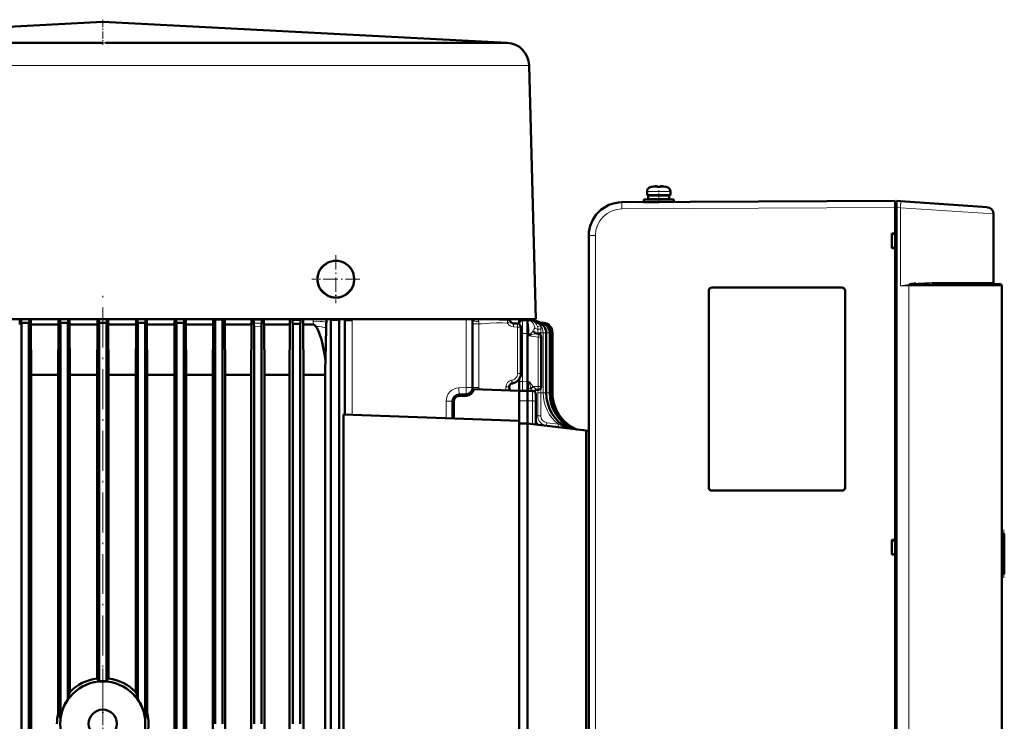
# Model space of a CAD drawing. Extents: x -1768 to 2122, y -1729 to 686.
# Tile 71 of 71: x 1581 to 1877, y 475 to 686. Entities that reach past the tile are written whole.
import ezdxf

# ---------------------------------------------------------------- set-up
doc = ezdxf.new("R2010")
doc.units = 0
doc.linetypes.add('DASHDOT', pattern=[18.5, 12, -3, 0.5, -3])

msp = doc.modelspace()

# ---------------------------------------------------------------- linework, layer by layer
at = {"color": 7, "linetype": 'DASHDOT', "lineweight": 18, "ltscale": 0.188599}
msp.add_line((1606.05, 685.79), (1606.05, 678.25), dxfattribs=at)
at = {"color": 7, "lineweight": 50}
for p, q in [((1606.05, 685.17), (1484.68, 678.88)), ((1606.05, 685.17), (1727.42, 678.88)), ((1504.93, 678.89), (1598.1, 678.89)), ((1610.03, 678.89), (1606.84, 678.88)), ((1614, 678.89), (1610.03, 678.89)), ((1614, 678.89), (1649.17, 678.89)), ((1649.17, 678.89), (1707.17, 678.89)), ((1707.17, 678.89), (1726.98, 678.89)), ((1734.06, 672.07), (1736.05, 595.89)), ((1771.02, 635.64), (1771.01, 635.66)), ((1772.17, 635.82), (1772, 635.8)), ((1772.44, 635.64), (1772.44, 635.8)), ((1773.44, 635.64), (1773.44, 635.8)), ((1773.65, 635.82), (1773.66, 635.82)), ((1774.87, 635.66), (1774.86, 635.64)), ((1769.44, 634.25), (1769.44, 633.12)), ((1769.44, 633.12), (1769.44, 634.25)), ((1772.94, 633.12), (1769.44, 633.12)), ((1769.79, 633.02), (1772.94, 633.02)), ((1769.79, 633.02), (1769.79, 631.92)), ((1769.79, 633.02), (1769.79, 631.92)), ((1770.94, 633.12), (1770.94, 633.02)), ((1770.94, 633.12), (1770.94, 633.02)), ((1772.94, 633.12), (1776.44, 633.12)), ((1776.09, 633.02), (1772.94, 633.02)), ((1774.94, 633.02), (1774.94, 633.12)), ((1776.09, 631.92), (1776.09, 633.02)), ((1776.44, 634.25), (1776.44, 633.12)), ((1758.08, 630.18), (1758.24, 630.25)), ((1761.89, 630.96), (1843.94, 631.39)), ((1766.91, 630.98), (1766.93, 630.99)), ((1768.44, 631.82), (1772.94, 631.82)), ((1768.44, 631.82), (1768.44, 631.02)), ((1768.44, 631.02), (1768.44, 631.82)), ((1768.44, 631.02), (1772.91, 631.02)), ((1769.79, 631.92), (1772.94, 631.92)), ((1770.94, 631.92), (1770.94, 631.82)), ((1770.94, 631.92), (1770.94, 631.82)), ((1770.94, 631.02), (1770.94, 631.01)), ((1770.94, 631.02), (1770.94, 631.01)), ((1776.09, 631.92), (1772.94, 631.92)), ((1777.44, 631.82), (1772.94, 631.82)), ((1774.94, 631.82), (1774.94, 631.92)), ((1777.44, 631.82), (1777.44, 631.04)), ((1843.94, 629.39), (1843.94, 631.39)), ((1844.34, 631.09), (1843.94, 631.09)), ((1843.94, 629.39), (1843.94, 631.09)), ((1844.34, 631.36), (1845.53, 631.28)), ((1844.34, 629.37), (1844.34, 631.36)), ((1845.53, 631.28), (1871.58, 629.46)), ((1843.94, 621.59), (1843.94, 629.39)), ((1843.94, 421.38), (1843.94, 629.39)), ((1844.34, 629.37), (1844.34, 421.41)), ((1873.44, 606.89), (1873.44, 627.46)), ((1751.94, 620.96), (1751.94, 429.82)), ((1842.94, 617.19), (1842.94, 621.59)), ((1842.94, 621.59), (1843.94, 621.59)), ((1843.94, 621.45), (1842.94, 621.39)), ((1843.94, 621.54), (1843.94, 621.59)), ((1843.94, 617.32), (1842.94, 617.39)), ((1843.94, 617.19), (1842.94, 617.19)), ((1843.94, 617.19), (1843.94, 617.24)), ((1843.94, 529.59), (1843.94, 617.19)), ((1875.44, 606.39), (1858.55, 606.39)), ((1787.94, 545.39), (1787.94, 604.39)), ((1787.97, 545.39), (1787.97, 604.39)), ((1788.94, 605.39), (1827.94, 605.39)), ((1788.94, 605.36), (1827.94, 605.36)), ((1828.92, 604.39), (1828.92, 545.39)), ((1828.94, 604.39), (1828.94, 545.39)), ((1875.94, 605.89), (1875.94, 444.89)), ((1713.53, 595.89), (1498.57, 595.89)), ((1581.63, 594.81), (1581.7, 594.73)), ((1583.9, 594.74), (1581.7, 594.73)), ((1581.7, 353.89), (1581.7, 594.73)), ((1583.98, 594.82), (1583.9, 594.74)), ((1583.9, 363.39), (1583.9, 594.74)), ((1584.57, 579.21), (1584.48, 594.27)), ((1584.48, 594.27), (1592.78, 594.27)), ((1592.7, 579.21), (1592.78, 594.27)), ((1593.25, 594.85), (1593.33, 594.77)), ((1593.33, 594.77), (1593.33, 475.89)), ((1594.43, 594.77), (1593.33, 594.77)), ((1595.53, 594.77), (1594.43, 594.77)), ((1595.61, 594.85), (1595.53, 594.77)), ((1595.53, 594.77), (1595.53, 481.69)), ((1596.15, 580.04), (1596.06, 594.27)), ((1596.06, 594.27), (1604.43, 594.27)), ((1604.34, 579.21), (1604.43, 594.27)), ((1604.95, 594.78), (1604.88, 594.86)), ((1604.95, 487.14), (1604.95, 594.78)), ((1606.05, 594.78), (1604.95, 594.78)), ((1607.15, 594.78), (1606.05, 594.78)), ((1607.15, 594.78), (1607.23, 594.86)), ((1607.15, 487.14), (1607.15, 594.78)), ((1607.76, 579.21), (1607.68, 594.27)), ((1607.68, 594.27), (1616.04, 594.27)), ((1615.96, 580.04), (1616.04, 594.27)), ((1616.5, 594.85), (1616.58, 594.77)), ((1616.58, 594.77), (1616.58, 481.69)), ((1617.68, 594.77), (1616.58, 594.77)), ((1618.78, 594.77), (1617.68, 594.77)), ((1618.86, 594.85), (1618.78, 594.77)), ((1618.78, 594.77), (1618.78, 475.89)), ((1619.41, 579.21), (1619.32, 594.27)), ((1619.32, 594.27), (1627.63, 594.27)), ((1627.54, 579.21), (1627.63, 594.27)), ((1628.13, 594.82), (1628.2, 594.74)), ((1628.2, 363.39), (1628.2, 594.74)), ((1630.4, 594.73), (1628.2, 594.74)), ((1630.48, 594.81), (1630.4, 594.73)), ((1630.4, 353.89), (1630.4, 594.73)), ((1631.09, 579.21), (1631, 594.27)), ((1631, 594.27), (1639.18, 594.27)), ((1639.09, 579.21), (1639.18, 594.27)), ((1639.72, 595.89), (1639.83, 595.78)), ((1639.83, 474.39), (1639.83, 595.78)), ((1640.93, 595.77), (1639.83, 595.78)), ((1642.03, 595.77), (1640.93, 595.77)), ((1642.16, 595.89), (1642.03, 595.77)), ((1642.03, 474.39), (1642.03, 595.77)), ((1642.8, 579.21), (1642.7, 594.27)), ((1642.7, 594.27), (1650.71, 594.27)), ((1650.61, 579.21), (1650.71, 594.27)), ((1651.26, 595.89), (1651.34, 595.81)), ((1651.34, 595.81), (1653.76, 595.79)), ((1651.38, 594.68), (1651.42, 594.63)), ((1653.73, 594.66), (1653.69, 594.62)), ((1653.88, 595.89), (1653.76, 595.79)), ((1654.55, 579.21), (1654.45, 594.27)), ((1654.45, 594.27), (1662.19, 594.27)), ((1662.09, 579.21), (1662.19, 594.27)), ((1662.77, 595.89), (1662.97, 595.7)), ((1662.97, 595.7), (1665.39, 595.68)), ((1663, 594.57), (1663.08, 594.5)), ((1663.08, 474.39), (1663.08, 594.5)), ((1665.28, 594.48), (1663.08, 594.5)), ((1663.98, 595.69), (1665.39, 595.68)), ((1665.28, 594.48), (1665.36, 594.55)), ((1665.28, 594.48), (1665.28, 474.39)), ((1665.39, 595.68), (1665.63, 595.89)), ((1666.34, 579.21), (1666.23, 594.27)), ((1666.23, 594.27), (1669.26, 594.27)), ((1673.16, 595.84), (1673.15, 595.89)), ((1674.25, 595.89), (1674.55, 595.64)), ((1674.55, 357.39), (1674.55, 595.64)), ((1677.05, 595.64), (1674.55, 595.64)), ((1677.35, 595.89), (1677.05, 595.64)), ((1677.05, 357.39), (1677.05, 595.64)), ((1678.74, 567.22), (1678.74, 595.34)), ((1722.56, 595.89), (1713.53, 595.89)), ((1717.05, 595.89), (1717.05, 575.32)), ((1722.31, 595.89), (1727.62, 595.72)), ((1729.78, 595.89), (1722.56, 595.89)), ((1730.6, 594.53), (1729.38, 594.56)), ((1736.05, 595.89), (1729.78, 595.89)), ((1731.06, 594.39), (1731.06, 595.89)), ((1731.06, 595.61), (1731.57, 595.59)), ((1731.57, 595.59), (1731.57, 595.59)), ((1732.03, 595.55), (1733.55, 595.59)), ((1733.55, 594.05), (1733.55, 595.59)), ((1733.59, 595.58), (1733.55, 595.59)), ((1733.59, 595.58), (1736.13, 595.27)), ((1736.18, 594.83), (1736.54, 594.79)), ((1736.91, 594.87), (1737.59, 594.79)), ((1737.29, 594.9), (1738.21, 594.79)), ((1737.33, 594.92), (1738.42, 594.79)), ((1737.33, 594.92), (1738.42, 594.79)), ((1651.45, 474.39), (1651.45, 593.64)), ((1653.65, 474.39), (1653.65, 593.62)), ((1673.13, 593.14), (1672.87, 583.8)), ((1731.57, 579.53), (1731.57, 593.53)), ((1733.55, 591.59), (1733.55, 594.05)), ((1733.55, 591.59), (1733.55, 591.58)), ((1733.55, 577.22), (1733.55, 591.58)), ((1736.82, 591.49), (1736.25, 591.56)), ((1739.18, 573.78), (1739.18, 591.81)), ((1740.22, 573.78), (1740.22, 591.81)), ((1740.85, 573.78), (1740.85, 591.81)), ((1741.05, 573.78), (1741.05, 591.81)), ((1741.05, 591.81), (1741.05, 587)), ((1737.7, 590.49), (1737.7, 575.7)), ((1596.15, 580.04), (1596.15, 579.21)), ((1615.96, 580.04), (1615.95, 579.21)), ((1584.57, 368.58), (1584.57, 579.21)), ((1584.57, 579.21), (1592.7, 579.21)), ((1592.7, 477.7), (1592.7, 579.21)), ((1596.15, 579.21), (1604.34, 579.21)), ((1596.15, 579.21), (1596.15, 483.92)), ((1604.34, 488), (1604.34, 579.21)), ((1607.76, 488), (1607.76, 579.21)), ((1607.76, 579.21), (1615.95, 579.21)), ((1615.95, 483.92), (1615.95, 579.21)), ((1619.41, 477.7), (1619.41, 579.21)), ((1619.41, 579.21), (1627.54, 579.21)), ((1627.54, 368.58), (1627.54, 579.21)), ((1631.09, 368.58), (1631.09, 579.21)), ((1631.09, 579.21), (1639.09, 579.21)), ((1639.09, 368.58), (1639.09, 579.21)), ((1642.8, 368.58), (1642.8, 579.21)), ((1642.8, 579.21), (1650.61, 579.21)), ((1650.61, 368.58), (1650.61, 579.21)), ((1654.55, 368.58), (1654.55, 579.21)), ((1654.55, 579.21), (1662.09, 579.21)), ((1662.09, 368.58), (1662.09, 579.21)), ((1666.34, 368.58), (1666.34, 579.21)), ((1666.34, 579.21), (1672.17, 579.21)), ((1672.17, 579.21), (1672.83, 579.21)), ((1672.83, 368.58), (1672.83, 579.21)), ((1728.88, 576.53), (1729, 576.56)), ((1729.07, 576.57), (1729, 576.56)), ((1731.06, 574.39), (1731.06, 577.87)), ((1717.4, 574.87), (1731.06, 574.39)), ((1728.05, 575.27), (1728.05, 575.55)), ((1731.06, 566.92), (1731.06, 574.39)), ((1731.3, 574.33), (1733.55, 574.39)), ((1733.55, 574.39), (1733.55, 571.39)), ((1735.08, 574.35), (1733.55, 574.39)), ((1736.36, 574.69), (1736.73, 574.7)), ((1711.05, 566.09), (1711.05, 571.25)), ((1711.44, 566.07), (1711.44, 571.25)), ((1712.95, 572.82), (1715.09, 572.89)), ((1715.12, 573.32), (1712.98, 573.25)), ((1733.55, 571.39), (1733.55, 564.59)), ((1736.05, 573.35), (1736.05, 570.87)), ((1736.05, 564.28), (1736.05, 570.87)), ((1678.28, 458.55), (1678.28, 567.23)), ((1678.28, 567.23), (1731.06, 565.39)), ((1731.05, 566.92), (1731.06, 566.92)), ((1731.05, 566.92), (1731.05, 565.39)), ((1731.06, 460.39), (1731.06, 565.39)), ((1733.55, 564.59), (1731.06, 564.52)), ((1733.55, 564.59), (1733.55, 461.19)), ((1733.55, 564.59), (1751.2, 562.42)), ((1751.2, 562.42), (1751.94, 562.33)), ((1751.2, 562.42), (1751.2, 463.36)), ((1827.94, 544.41), (1788.94, 544.41)), ((1827.94, 544.39), (1788.94, 544.39)), ((1842.94, 525.19), (1842.94, 529.59)), ((1842.94, 529.59), (1843.94, 529.59)), ((1842.94, 529.39), (1843.94, 529.45)), ((1843.94, 529.54), (1843.94, 529.59)), ((1876.67, 531.39), (1875.94, 531.39)), ((1876.44, 531.38), (1876.64, 531.39)), ((1876.62, 520.79), (1876.62, 529.98)), ((1876.67, 531.39), (1876.64, 531.39)), ((1876.67, 531.39), (1876.69, 531.39)), ((1876.69, 519.39), (1876.69, 531.39)), ((1876.69, 519.39), (1876.69, 531.39)), ((1876.69, 519.39), (1876.69, 531.39)), ((1876.69, 519.39), (1876.69, 531.39)), ((1876.69, 519.39), (1876.69, 531.39)), ((1876.69, 519.39), (1876.69, 531.39)), ((1876.69, 519.39), (1876.69, 531.39)), ((1876.69, 519.39), (1876.69, 531.39)), ((1876.69, 519.39), (1876.69, 531.39)), ((1876.69, 519.44), (1876.69, 531.34)), ((1876.69, 519.64), (1876.69, 531.14)), ((1876.69, 520.04), (1876.69, 530.74)), ((1843.94, 525.32), (1842.94, 525.39)), ((1843.94, 525.19), (1842.94, 525.19)), ((1843.94, 525.19), (1843.94, 525.24)), ((1843.94, 433.59), (1843.94, 525.19)), ((1876.67, 519.39), (1875.94, 519.39)), ((1876.64, 519.39), (1876.44, 519.39)), ((1876.64, 519.39), (1876.67, 519.39)), ((1876.67, 519.39), (1876.69, 519.39)), ((1596.15, 483.9), (1596.15, 483.92)), ((1615.95, 483.92), (1615.96, 483.9))]:
    msp.add_line(p, q, dxfattribs=at)
at = {"color": 7, "lineweight": 18}
for p, q in [((1606.84, 678.88), (1606.06, 678.88)), ((1515.36, 672.07), (1605.99, 672.07)), ((1606.11, 672.07), (1605.99, 672.07)), ((1606.11, 672.07), (1642.03, 672.07)), ((1642.03, 672.07), (1687.01, 672.07)), ((1687.01, 672.07), (1712.12, 672.07)), ((1712.12, 672.07), (1734.06, 672.07)), ((1769.44, 634.25), (1772.91, 634.25)), ((1769.44, 634.25), (1769.44, 634.25)), ((1770.37, 635.49), (1770.36, 635.49)), ((1770.37, 635.49), (1772.92, 635.49)), ((1772.91, 634.25), (1772.94, 634.25)), ((1772.92, 635.49), (1772.94, 635.49)), ((1772.94, 635.49), (1775.51, 635.49)), ((1776.44, 634.25), (1772.94, 634.25)), ((1761.88, 630.96), (1761.89, 630.96)), ((1843.94, 629.39), (1761.89, 628.96)), ((1843.94, 629.39), (1844.34, 629.39)), ((1845.53, 629.28), (1844.34, 629.37)), ((1845.53, 629.28), (1845.53, 605.89)), ((1873.44, 627.46), (1845.53, 629.28)), ((1753.93, 620.96), (1751.94, 620.96)), ((1753.93, 620.96), (1753.93, 429.82)), ((1848.4, 606.14), (1848.03, 606.11)), ((1873.44, 606.89), (1858.3, 606.89)), ((1787.97, 604.39), (1787.94, 604.39)), ((1788.94, 605.36), (1788.94, 605.39)), ((1827.94, 605.36), (1827.94, 605.39)), ((1828.94, 604.39), (1828.92, 604.39)), ((1845.53, 605.89), (1848.03, 605.89)), ((1848.03, 444.89), (1848.03, 605.89)), ((1848.03, 605.89), (1875.94, 605.89)), ((1583.98, 594.82), (1581.63, 594.81)), ((1595.61, 594.85), (1593.25, 594.85)), ((1607.23, 594.86), (1604.88, 594.86)), ((1618.86, 594.85), (1616.5, 594.85)), ((1630.48, 594.81), (1628.13, 594.82)), ((1653.73, 594.66), (1651.38, 594.68)), ((1653.69, 594.62), (1651.42, 594.63)), ((1665.36, 594.55), (1663, 594.57)), ((1669.24, 595.13), (1669.23, 595.73)), ((1669.26, 594.27), (1669.24, 595.13)), ((1673.15, 595.89), (1673.15, 595.89)), ((1680.88, 595.34), (1678.74, 595.34)), ((1680.88, 567.14), (1680.88, 595.34)), ((1715.11, 575.32), (1715.11, 595.89)), ((1718.98, 594.51), (1717.05, 594.51)), ((1718.98, 594.51), (1718.99, 595.12)), ((1718.98, 575.32), (1718.98, 594.51)), ((1722.31, 595.89), (1727.62, 595.72)), ((1727.54, 595.71), (1727.62, 595.72)), ((1727.75, 595.71), (1727.75, 595.71)), ((1728.48, 595.14), (1728.4, 595.14)), ((1728.48, 595.14), (1728.5, 595.14)), ((1730.55, 594.52), (1729.32, 594.56)), ((1729.38, 594.56), (1729.32, 594.56)), ((1730.6, 594.53), (1729.38, 594.56)), ((1730.55, 594.52), (1730.6, 594.53)), ((1733.59, 595.58), (1733.6, 595.58)), ((1736.18, 594.79), (1736.54, 594.79)), ((1736.71, 594.92), (1736.72, 594.92)), ((1736.71, 594.92), (1736.71, 594.92)), ((1736.9, 594.87), (1736.91, 594.87)), ((1737.03, 594.79), (1737.59, 594.79)), ((1737.2, 594.84), (1737.14, 594.88)), ((1737.42, 594.89), (1737.33, 594.92)), ((1737.59, 594.79), (1738.21, 594.79)), ((1738.21, 594.79), (1738.42, 594.79)), ((1653.65, 593.62), (1651.45, 593.64)), ((1730.56, 593.52), (1729.33, 593.56)), ((1730.56, 579.52), (1730.56, 593.52)), ((1731.51, 593.52), (1730.56, 593.52)), ((1731.51, 593.52), (1731.55, 593.53)), ((1731.51, 593.52), (1731.51, 579.52)), ((1731.57, 593.53), (1731.55, 593.53)), ((1731.55, 579.53), (1731.55, 593.53)), ((1731.57, 591.55), (1732.03, 591.55)), ((1732.03, 591.55), (1733.55, 591.59)), ((1732.03, 591.55), (1732.03, 577.18)), ((1733.98, 591.52), (1733.55, 591.58)), ((1733.98, 590.83), (1733.98, 591.52)), ((1734.51, 591.52), (1733.98, 590.83)), ((1733.98, 591.52), (1734.51, 591.52)), ((1735.41, 592.48), (1735.41, 592.47)), ((1736.26, 591.56), (1736.26, 591.56)), ((1736.64, 591.81), (1736.64, 592.88)), ((1736.64, 591.51), (1736.64, 591.81)), ((1737.57, 591.81), (1736.64, 591.81)), ((1737.57, 591.81), (1737.57, 592.86)), ((1737.57, 590.99), (1737.57, 591.81)), ((1738.25, 591.81), (1737.57, 591.81)), ((1738.25, 573.78), (1738.25, 591.81)), ((1739.18, 591.81), (1738.25, 591.81)), ((1738.45, 593.89), (1738.37, 593.86)), ((1739.29, 591.81), (1739.18, 591.81)), ((1739.29, 573.78), (1739.29, 591.81)), ((1740.22, 591.81), (1739.29, 591.81)), ((1740.85, 591.81), (1740.22, 591.81)), ((1741.05, 591.81), (1740.85, 591.81)), ((1734.82, 591.13), (1733.98, 590.83)), ((1736.73, 590.49), (1733.98, 590.83)), ((1736.73, 590.49), (1736.73, 575.7)), ((1736.73, 590.49), (1737.57, 590.49)), ((1737.57, 590.49), (1737.7, 590.49)), ((1596.15, 580.04), (1596.15, 483.9)), ((1615.96, 483.9), (1615.96, 580.04)), ((1731.51, 579.52), (1730.56, 579.52)), ((1731.55, 579.53), (1731.51, 579.52)), ((1731.57, 579.53), (1731.55, 579.53)), ((1728.74, 577.52), (1728.86, 577.54)), ((1731.06, 577.18), (1732.03, 577.18)), ((1733.55, 577.23), (1732.03, 577.18)), ((1733.88, 577.21), (1733.55, 577.22)), ((1733.98, 577.21), (1733.88, 577.21)), ((1712.97, 575.24), (1715.11, 575.32)), ((1715.11, 575.32), (1717.05, 575.32)), ((1718.98, 575.32), (1717.05, 575.32)), ((1727.09, 574.53), (1727.09, 575.55)), ((1728.05, 575.55), (1727.09, 575.55)), ((1728.05, 575.38), (1728.05, 575.39)), ((1734.62, 575), (1734.57, 575.2)), ((1734.62, 575), (1734.62, 574.96)), ((1734.92, 574.35), (1734.62, 575)), ((1735.08, 574.35), (1735.08, 571.37)), ((1735.26, 575.65), (1736.73, 575.7)), ((1735.39, 575.54), (1735.26, 575.65)), ((1735.6, 574.25), (1735.59, 574.19)), ((1735.6, 574.25), (1735.59, 574.19)), ((1736.64, 573.78), (1736.64, 574.7)), ((1737.57, 573.78), (1736.64, 573.78)), ((1736.73, 575.7), (1737.2, 575.7)), ((1737.2, 575.7), (1737.7, 575.7)), ((1737.57, 573.78), (1737.57, 575.2)), ((1738.25, 573.78), (1737.57, 573.78)), ((1739.18, 573.78), (1738.25, 573.78)), ((1739.29, 573.78), (1739.18, 573.78)), ((1740.22, 573.78), (1739.29, 573.78)), ((1740.85, 573.78), (1740.22, 573.78)), ((1741.05, 573.78), (1740.85, 573.78)), ((1709.11, 566.16), (1709.11, 571.25)), ((1711.05, 571.25), (1709.11, 571.25)), ((1711.44, 571.25), (1711.05, 571.25)), ((1731.06, 571.36), (1733.55, 571.39)), ((1735.08, 571.37), (1733.55, 571.39)), ((1735.08, 564.4), (1735.08, 571.37)), ((1736.22, 566.92), (1736.27, 566.91)), ((1736.27, 566.91), (1736.63, 566.87)), ((1739.32, 564.8), (1742.81, 564.36)), ((1743.92, 564.22), (1744.06, 564.21)), ((1744.06, 564.21), (1744.05, 564.13)), ((1747.56, 562.95), (1747.81, 562.89)), ((1787.97, 545.39), (1787.94, 545.39)), ((1788.94, 544.41), (1788.94, 544.39)), ((1827.94, 544.41), (1827.94, 544.39)), ((1828.92, 545.39), (1828.94, 545.39)), ((1875.94, 529.39), (1876.53, 529.39)), ((1876.53, 529.39), (1876.53, 521.39)), ((1876.64, 531.39), (1876.64, 531.35)), ((1876.64, 531.19), (1876.64, 531.32)), ((1876.64, 530.83), (1876.64, 531.09)), ((1876.64, 530.65), (1876.64, 520.13)), ((1876.53, 521.39), (1875.94, 521.39)), ((1876.64, 519.68), (1876.64, 519.95)), ((1876.64, 519.46), (1876.64, 519.59)), ((1876.64, 519.42), (1876.64, 519.39))]:
    msp.add_line(p, q, dxfattribs=at)
at = {"color": 7, "linetype": 'DASHDOT', "lineweight": 18, "ltscale": 0.00078125}
msp.add_line((1771.94, 635.79), (1771.94, 635.83), dxfattribs=at)
at = {"color": 7, "linetype": 'DASHDOT', "lineweight": 18, "ltscale": 0.000720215}
msp.add_line((1771.94, 635.82), (1771.94, 635.79), dxfattribs=at)
at = {"color": 7, "linetype": 'DASHDOT', "lineweight": 18, "ltscale": 0.000924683}
msp.add_line((1773.94, 635.79), (1773.94, 635.83), dxfattribs=at)
at = {"color": 7, "linetype": 'DASHDOT', "lineweight": 18, "ltscale": 0.000775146}
msp.add_line((1773.94, 635.82), (1773.94, 635.79), dxfattribs=at)
at = {"color": 7, "linetype": 'DASHDOT', "lineweight": 18, "ltscale": 0.09718}
msp.add_line((1772.94, 630.68), (1772.94, 634.57), dxfattribs=at)
at = {"color": 7, "linetype": 'DASHDOT', "lineweight": 18, "ltscale": 0.032999}
msp.add_line((1772.94, 631.81), (1772.94, 633.13), dxfattribs=at)
at = {"color": 7, "linetype": 'DASHDOT', "lineweight": 18, "ltscale": 0.023999}
msp.add_line((1772.94, 630.94), (1772.94, 631.9), dxfattribs=at)
at = {"color": 7, "linetype": 'DASHDOT', "lineweight": 18, "ltscale": 0.012}
msp.add_line((1843.9, 629.4), (1844.38, 629.4), dxfattribs=at)
at = {"color": 7, "linetype": 'DASHDOT', "lineweight": 18, "ltscale": 0.359885}
for p, q in [((1676.02, 615.08), (1676.02, 600.69)), ((1683.22, 607.88), (1668.82, 607.88))]:
    msp.add_line(p, q, dxfattribs=at)
at = {"color": 7, "linetype": 'DASHDOT', "lineweight": 18, "ltscale": 0.357834}
msp.add_line((1676.05, 615.05), (1676.05, 600.73), dxfattribs=at)
at = {"color": 7, "linetype": 'DASHDOT', "lineweight": 18, "ltscale": 0.357831}
msp.add_line((1683.21, 607.89), (1668.9, 607.89), dxfattribs=at)
at = {"color": 7, "linetype": 'DASHDOT', "lineweight": 18}
for p, q in [((1606.05, 476.37), (1606.05, 605.63)), ((1606.05, 490.96), (1606.05, 457.81))]:
    msp.add_line(p, q, dxfattribs=at)
at = {"color": 7, "linetype": 'DASHDOT', "lineweight": 18, "ltscale": 0.000292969}
msp.add_line((1652.41, 594.63), (1652.41, 594.64), dxfattribs=at)
at = {"color": 7, "linetype": 'DASHDOT', "lineweight": 18, "ltscale": 0.144431}
msp.add_line((1740.05, 592.29), (1740.05, 586.52), dxfattribs=at)
at = {"color": 7, "linetype": 'DASHDOT', "lineweight": 18, "ltscale": 0.000146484}
msp.add_line((1727.05, 575.38), (1727.05, 575.39), dxfattribs=at)
at = {"color": 7, "linetype": 'DASHDOT', "lineweight": 18, "ltscale": 0.360001}
msp.add_line((1876.59, 518.19), (1876.59, 532.59), dxfattribs=at)
at = {"color": 7, "linetype": 'DASHDOT', "lineweight": 18, "ltscale": 0.255003}
msp.add_line((1606.05, 469.29), (1606.05, 479.49), dxfattribs=at)
at = {"color": 7, "lineweight": 50}
for points in [[(1772.44, 635.8), (1772.44, 635.8), (1772.43, 635.8), (1772.43, 635.81), (1772.41, 635.81), (1772.36, 635.82), (1772.21, 635.82), (1771.94, 635.8)], [(1773.44, 635.8), (1773.44, 635.8), (1773.44, 635.8), (1773.45, 635.81), (1773.47, 635.81), (1773.53, 635.82), (1773.94, 635.8)], [(1773.44, 635.8), (1773.44, 635.8), (1773.44, 635.8), (1773.44, 635.8), (1773.45, 635.81), (1773.47, 635.81), (1773.66, 635.82)], [(1681.27, 606.14), (1681.44, 606.83), (1681.52, 607.54), (1681.52, 608.01), (1681.45, 608.71), (1681.31, 609.4), (1681.18, 609.86), (1681, 610.3), (1680.78, 610.71)], [(1858.55, 606.39), (1855.05, 606.37), (1851.48, 606.29), (1849.42, 606.2), (1848.4, 606.14)], [(1787.97, 604.39), (1788, 604.61), (1788.08, 604.83), (1788.23, 605.03), (1788.41, 605.19), (1788.62, 605.3), (1788.94, 605.36)], [(1828.92, 604.39), (1828.89, 604.61), (1828.8, 604.83), (1828.66, 605.03), (1828.47, 605.19), (1828.26, 605.3), (1827.94, 605.36)], [(1581.59, 595.89), (1581.6, 595.03), (1581.62, 594.82), (1581.62, 594.81), (1581.63, 594.81)], [(1584.01, 595.89), (1584, 595.03), (1583.98, 594.83), (1583.98, 594.82), (1583.98, 594.82)], [(1593.22, 595.89), (1593.23, 595.04), (1593.25, 594.86), (1593.25, 594.85), (1593.25, 594.85)], [(1595.64, 595.89), (1595.62, 595.04), (1595.61, 594.9), (1595.61, 594.86), (1595.61, 594.85), (1595.61, 594.85)], [(1604.84, 595.89), (1604.86, 595.05), (1604.87, 594.9), (1604.87, 594.87), (1604.87, 594.86), (1604.88, 594.86)], [(1607.26, 595.89), (1607.25, 595.05), (1607.24, 594.9), (1607.23, 594.87), (1607.23, 594.86), (1607.23, 594.86)], [(1616.47, 595.89), (1616.48, 595.04), (1616.49, 594.9), (1616.5, 594.86), (1616.5, 594.85), (1616.5, 594.85)], [(1618.89, 595.89), (1618.87, 595.04), (1618.86, 594.86), (1618.86, 594.85), (1618.86, 594.85)], [(1628.09, 595.89), (1628.11, 595.03), (1628.12, 594.83), (1628.12, 594.82), (1628.13, 594.82)], [(1630.51, 595.89), (1630.5, 595.03), (1630.49, 594.82), (1630.48, 594.81), (1630.48, 594.81)], [(1651.34, 595.81), (1651.35, 594.93), (1651.37, 594.7), (1651.37, 594.68), (1651.38, 594.68), (1651.38, 594.68)], [(1651.42, 594.63), (1651.42, 594.63), (1651.42, 594.62), (1651.44, 594.5), (1651.45, 593.64)], [(1653.69, 594.62), (1653.69, 594.61), (1653.68, 594.6), (1653.67, 594.48), (1653.65, 593.62)], [(1653.76, 595.79), (1653.75, 594.91), (1653.74, 594.69), (1653.73, 594.66), (1653.73, 594.66), (1653.73, 594.66)], [(1662.97, 595.7), (1662.98, 594.83), (1662.99, 594.6), (1663, 594.58), (1663, 594.58), (1663, 594.57)], [(1665.31, 594.51), (1665.3, 594.51), (1665.3, 594.51), (1665.27, 594.5), (1665.03, 594.49), (1664.47, 594.49)], [(1665.36, 594.55), (1665.36, 594.55), (1665.36, 594.57), (1665.37, 594.68), (1665.39, 595.68)], [(1669.26, 594.27), (1669.36, 594.26), (1669.55, 594.16), (1669.74, 594)], [(1736.12, 595.27), (1736.59, 595.18), (1736.94, 595.05), (1737.09, 594.99)], [(1736.12, 595.27), (1736.54, 595.19), (1736.88, 595.08), (1737.23, 594.91)], [(1670.84, 592.25), (1671.25, 591.16), (1671.6, 590.03), (1671.91, 588.89)], [(1731.3, 574.33), (1731.11, 574.3), (1731.08, 574.28), (1731.06, 574.27)], [(1736.26, 574.68), (1735.92, 574.56), (1735.67, 574.35), (1735.58, 574.2)], [(1788.94, 544.41), (1788.72, 544.45), (1788.5, 544.53), (1788.3, 544.67), (1788.14, 544.86), (1788.03, 545.07), (1787.97, 545.39)], [(1828.92, 545.39), (1828.89, 545.16), (1828.8, 544.95), (1828.66, 544.75), (1828.47, 544.59), (1828.26, 544.48), (1827.94, 544.41)], [(1876.64, 531.32), (1876.67, 531.32), (1876.68, 531.33), (1876.68, 531.33), (1876.68, 531.34)], [(1876.68, 531.34), (1876.68, 531.34), (1876.68, 531.34), (1876.67, 531.35), (1876.66, 531.35)], [(1876.68, 519.44), (1876.68, 519.44), (1876.68, 519.45), (1876.68, 519.45), (1876.64, 519.46)], [(1876.66, 519.43), (1876.68, 519.43), (1876.68, 519.44), (1876.68, 519.44), (1876.68, 519.44)], [(1593.33, 475.89), (1593.12, 476.62), (1592.88, 477.28), (1592.7, 477.7)], [(1618.78, 475.89), (1618.98, 476.62), (1619.23, 477.28), (1619.41, 477.7)]]:
    msp.add_lwpolyline(points, dxfattribs=at)
at = {"color": 7, "lineweight": 18}
for points in [[(1761.89, 628.96), (1761.89, 630.88), (1761.89, 630.95), (1761.89, 630.96)], [(1858.55, 606.39), (1858.51, 606.4), (1858.42, 606.46), (1858.37, 606.53)], [(1669.24, 595.13), (1670.28, 595.23), (1671.32, 595.22)], [(1671.32, 595.22), (1671.91, 595.17), (1672.49, 595.09), (1672.96, 594.98)], [(1673.16, 595.84), (1673.07, 595.69), (1672.98, 595.35), (1672.96, 594.98)], [(1718.99, 595.12), (1718.55, 595.14), (1718.12, 595.21), (1717.76, 595.31), (1717.45, 595.45), (1717.23, 595.61), (1717.09, 595.79), (1717.06, 595.89)], [(1718.65, 595.76), (1718.87, 595.49), (1718.96, 595.31), (1718.99, 595.12)], [(1722.23, 594.64), (1721.27, 594.58), (1719.75, 594.52), (1718.98, 594.51)], [(1727.54, 594.72), (1725.9, 594.75), (1724.25, 594.73), (1722.23, 594.64)], [(1727.54, 594.72), (1727.55, 595.61), (1727.55, 595.7), (1727.54, 595.71), (1727.54, 595.71)], [(1727.54, 594.72), (1728.34, 595.1), (1728.4, 595.14)], [(1729.33, 593.56), (1728.81, 593.64), (1728.33, 593.85), (1727.92, 594.17), (1727.61, 594.59), (1727.54, 594.72)], [(1729.32, 594.56), (1728.99, 594.62), (1728.69, 594.79), (1728.53, 594.95), (1728.4, 595.14)], [(1729.33, 593.56), (1729.33, 594.46), (1729.33, 594.54), (1729.32, 594.56), (1729.32, 594.56)], [(1730.56, 593.52), (1730.56, 594.42), (1730.56, 594.5), (1730.55, 594.52), (1730.55, 594.52)], [(1731.51, 593.52), (1731.46, 593.83), (1731.32, 594.1), (1731.11, 594.32), (1730.84, 594.47), (1730.55, 594.52)], [(1731.55, 593.53), (1731.5, 593.85), (1731.34, 594.14), (1731.23, 594.26), (1730.98, 594.43), (1730.62, 594.52), (1730.6, 594.53)], [(1732.03, 595.55), (1732.03, 595.55), (1732.03, 595.55), (1732.02, 595.52), (1732.02, 595.3), (1732.02, 593.81), (1732.03, 591.55)], [(1733.88, 593.95), (1733.77, 594.85), (1733.64, 595.44), (1733.6, 595.57), (1733.59, 595.58), (1733.59, 595.58)], [(1733.59, 595.58), (1734.11, 595.46), (1734.59, 595.23), (1735.01, 594.89), (1735.35, 594.47), (1735.59, 593.99), (1735.72, 593.46), (1735.75, 593.12)], [(1735.7, 594.97), (1735.69, 594.99), (1735.69, 595), (1735.7, 595), (1735.7, 595.01), (1735.71, 595.01), (1735.75, 595), (1735.84, 594.97)], [(1736.53, 593.66), (1736.28, 594.24), (1735.92, 594.73), (1735.75, 594.91), (1735.7, 594.97)], [(1736.18, 594.79), (1736.16, 594.81), (1736.15, 594.82), (1736.15, 594.83), (1736.15, 594.83), (1736.16, 594.83), (1736.18, 594.83)], [(1737.41, 593.89), (1737.22, 594.13), (1737, 594.33), (1736.68, 594.55), (1736.35, 594.7), (1736.21, 594.76), (1736.18, 594.77), (1736.18, 594.78), (1736.18, 594.79), (1736.18, 594.79)], [(1736.59, 594.92), (1736.53, 594.97), (1736.52, 594.99), (1736.51, 594.99), (1736.51, 595), (1736.51, 595), (1736.52, 595), (1736.52, 595), (1736.54, 595), (1736.71, 594.92)], [(1737.03, 594.79), (1736.93, 594.84), (1736.9, 594.86), (1736.9, 594.87), (1736.9, 594.87), (1736.9, 594.87), (1736.9, 594.87)], [(1737.05, 594.96), (1736.96, 595), (1736.95, 595), (1736.95, 595), (1736.95, 595), (1736.95, 595), (1736.95, 595), (1736.96, 594.99), (1737.14, 594.88)], [(1737.65, 594.57), (1737.34, 594.7), (1737.05, 594.78), (1737.03, 594.79)], [(1737.36, 594.87), (1737.28, 594.9), (1737.28, 594.9), (1737.28, 594.9), (1737.28, 594.9), (1737.28, 594.9), (1737.28, 594.9), (1737.32, 594.88), (1737.52, 594.8)], [(1733.98, 591.52), (1733.99, 592.27), (1733.96, 593.02), (1733.88, 593.95)], [(1735.41, 592.47), (1735.3, 592.39), (1735.04, 592.12), (1734.51, 591.52)], [(1736.25, 591.56), (1736.07, 591.55), (1735.64, 591.43), (1734.82, 591.13)], [(1736.26, 591.56), (1736, 591.63), (1735.77, 591.77), (1735.59, 591.97), (1735.46, 592.21), (1735.41, 592.48)], [(1736.25, 591.56), (1735.99, 591.63), (1735.76, 591.77), (1735.58, 591.97), (1735.46, 592.21), (1735.41, 592.47)], [(1735.46, 592.5), (1735.54, 592.97), (1735.59, 593.11), (1735.62, 593.15), (1735.65, 593.17), (1735.66, 593.18), (1735.69, 593.17), (1735.71, 593.15), (1735.75, 593.12)], [(1735.75, 593.12), (1735.84, 593.09), (1736.64, 592.88)], [(1737.41, 593.89), (1736.72, 593.7), (1736.54, 593.66), (1736.53, 593.66)], [(1737.57, 592.86), (1736.77, 592.87), (1736.67, 592.88), (1736.64, 592.88)], [(1728.86, 577.54), (1729.37, 577.7), (1729.81, 577.97), (1730.17, 578.34), (1730.42, 578.8), (1730.52, 579.15), (1730.56, 579.52)], [(1729, 576.56), (1729.61, 576.73), (1730.17, 577.02), (1730.49, 577.28), (1730.78, 577.57), (1731.03, 577.9), (1731.24, 578.28), (1731.44, 578.89), (1731.51, 579.52)], [(1732.01, 574.35), (1732.01, 575.42), (1732.03, 577.18)], [(1733.98, 577.21), (1734.11, 577.06), (1734.38, 576.76), (1734.76, 576.31), (1735.26, 575.65)], [(1733.98, 577.21), (1734.15, 576.68), (1734.57, 575.2)], [(1727.92, 574.5), (1728.02, 574.99), (1728.05, 575.27)], [(1734.62, 574.96), (1734.5, 575.04), (1734.2, 575.14), (1733.83, 575.18)], [(1735.39, 575.54), (1734.86, 575.2), (1734.62, 575)], [(1736.31, 574.69), (1736.17, 574.77), (1736.07, 574.89), (1735.39, 575.54)], [(1736.63, 566.87), (1736.66, 566.37), (1736.79, 565.88), (1737, 565.41), (1737.23, 565.06), (1737.51, 564.73), (1737.87, 564.43), (1738.29, 564.18), (1738.77, 563.99), (1739.27, 563.89)], [(1737.55, 566.82), (1736.75, 566.85), (1736.65, 566.86), (1736.63, 566.87)], [(1739.32, 564.8), (1739.26, 564.2), (1739.25, 563.98), (1739.26, 563.9), (1739.26, 563.89), (1739.26, 563.89), (1739.27, 563.89), (1739.27, 563.89)], [(1742.81, 564.36), (1742.75, 563.77), (1742.74, 563.55), (1742.75, 563.48), (1742.75, 563.46), (1742.75, 563.46), (1742.76, 563.46), (1742.76, 563.46)], [(1745.55, 563.18), (1745.52, 563.19), (1744.77, 563.42), (1743.86, 563.81), (1742.81, 564.36)], [(1746.95, 563), (1746.39, 563.15), (1745.4, 563.53), (1744.15, 564.15), (1744.06, 564.21)]]:
    msp.add_lwpolyline(points, dxfattribs=at)
msp.add_circle((1676.05, 607.89), 5.31, dxfattribs=at)
at = {"color": 7, "lineweight": 50}
for radius in [12.75, 4.25]:
    msp.add_circle((1606.05, 474.39), radius, dxfattribs=at)
for centre, radius, start, end in [((1598.1, -2701.62), 3380.51, 89.86508, 89.99985), ((1727.02, 670.1), 8.79, 87.3768, 90.2569), ((1727.06, 671.89), 7, 1.4999, 87.0369), ((1772.94, 626.87), 9, 102.3778, 106.6015), ((1772.94, 626.87), 9, 102.3778, 106.6015), ((1772.94, 626.87), 8.99, 96.3893, 102.3497), ((1772.94, 626.87), 8.99, 96.3893, 102.3497), ((1772.94, 626.87), 8.99, 96.3893, 102.3497), ((1772.94, 626.87), 8.99, 96.3893, 102.3497), ((1772.4, 631.78), 4.04, 93.1748, 96.4899), ((1772.31, 632.81), 3.01, 89.498, 97.1622), ((1772.94, 625.75), 9.9, 90.0001, 92.894), ((1772.94, 625.75), 9.9, 90.0001, 92.894), ((1772.94, 625.75), 9.9, 87.8454, 92.894), ((1772.94, 625.75), 9.9, 87.8454, 92.894), ((1772.94, 625.76), 9.9, 87.1057, 90.0002), ((1772.94, 625.76), 9.9, 87.1057, 90.0002), ((1772.94, 626.86), 8.99, 77.6508, 83.6103), ((1772.94, 626.87), 8.99, 77.6503, 83.6107), ((1772.94, 626.87), 8.99, 77.6503, 83.6107), ((1772.94, 626.87), 9, 73.3984, 77.6222), ((1770.74, 634.25), 1.3, 106.6015, 180), ((1770.74, 634.25), 1.3, 106.6015, 180), ((1775.14, 634.25), 1.3, 0, 73.3984), ((1761.94, 620.96), 10, 90.3, 180), ((1871.44, 627.46), 2, 0, 86), ((1676.02, 607.88), 5.54, 89.6887, 270.3113), ((1676.02, 607.89), 5.53, 30.6826, 89.6625), ((1676.02, 607.88), 5.53, 270.3402, 341.6308), ((1852.58, 576.27), 30.42, 94.5321, 97.9924), ((1851.16, 606.78), 2.83, 188.017, 193.1458), ((1873.94, 606.89), 0.5, 180, 270), ((1875.44, 605.89), 0.5, 0, 90), ((1788.94, 604.39), 0.999, 89.9393, 180.0608), ((1827.94, 604.39), 0.999, 359.9393, 90.0608), ((1327.25, 597.31), 253.88, 359.3142, 359.6792), ((1843.62, 597.31), 259.17, 180.3143, 180.6719), ((1333.49, 597.31), 259.31, 359.3286, 359.6859), ((1857.86, 597.31), 261.82, 180.3109, 180.6649), ((1342.37, 597.31), 262.08, 359.3354, 359.689), ((1869.74, 597.31), 262.08, 180.311, 180.6646), ((1354.24, 597.31), 261.82, 359.3351, 359.6891), ((1878.62, 597.31), 259.31, 180.3141, 180.6714), ((1368.48, 597.31), 259.16, 359.3281, 359.6857), ((1884.86, 597.31), 253.88, 180.3208, 180.6858), ((1385.62, 597.31), 253.58, 359.3135, 359.679), ((1888.19, 597.31), 245.51, 180.3316, 180.7091), ((1405.78, 597.31), 244.95, 359.2896, 359.6679), ((1651.48, 594.83), 0.199, 251.9066, 268.9773), ((1888.32, 597.31), 233.89, 180.3479, 180.7442), ((1429.28, 597.31), 232.93, 359.2534, 359.6512), ((1884.74, 597.31), 218.53, 180.3722, 180.7963), ((1525.39, 597.1), 147.79, 358.4666, 359.1558), ((1664.8, 595.39), 8.37, 0.0782, 3.0484), ((1646.98, 595.35), 26.19, 359.0641, 0.119), ((1713.86, 595.33), 35.11, 179.0815, 179.972), ((1727.59, 594.7), 1.02, 80.8027, 88.0853), ((1727.59, 594.72), 1, 25.0819, 80.7407), ((1729.41, 595.58), 1.01, 205.3799, 268.4273), ((1730.57, 593.53), 1, 0, 88.157), ((1732.05, 594.55), 1, 91.5, 171.8905), ((1736.26, 595.57), 0.739, 247.9518, 263.8205), ((1735.75, 592.3), 3, 64.8047, 83.0002), ((1736.18, 591.81), 3, 359.9999, 83.0043), ((1737, 595.71), 0.838, 248.4863, 263.5417), ((1737.39, 595.84), 0.945, 247.9483, 263.2007), ((1736, 592.73), 2.51, 60.6781, 64.9704), ((1737.46, 595.91), 0.997, 248.3683, 263.0072), ((1737.22, 591.81), 3, 359.9999, 83.003), ((1736.65, 592.58), 2.23, 36.0889, 63.2734), ((1737.85, 591.81), 3, 359.9999, 83.0046), ((1738.05, 591.81), 3, 359.9999, 82.9921), ((1738.05, 591.81), 3, 359.9999, 82.9921), ((1666.75, 591.04), 4.21, 38.0278, 44.7247), ((1736.13, 592.3), 0.62, 201.4414, 215.1452), ((1736.37, 592.45), 0.898, 214.376, 262.7584), ((1736.7, 590.49), 1, 360, 83), ((1623.67, 577.15), 49.65, 8.9109, 13.6812), ((1611.14, 574.98), 62.36, 8.1358, 9.0952), ((1728.55, 579.54), 3.01, 279.8621, 359.8419), ((1729.05, 575.55), 1, 99.9995, 180), ((2106.54, 575.56), 372.99, 179.7439, 180.1795), ((1715.01, 575.32), 2.43, 271.9904, 349.2049), ((1715.05, 575.32), 2, 272, 360), ((1730.01, 575.38), 1.95, 180.0465, 207.3079), ((1735.05, 573.35), 1, 360, 88.5), ((1736.4, 573.73), 0.957, 92.0108, 98.1316), ((1736.7, 575.7), 1, 272, 0), ((1751.18, 573.78), 12, 180, 242.0281), ((1752.22, 573.78), 12, 180.0001, 243.9644), ((1752.85, 573.78), 12, 180.0001, 245.2091), ((1753.05, 573.78), 12, 180.0001, 245.6594), ((1713.05, 571.25), 2, 91.9996, 180), ((1713.01, 571.25), 1.57, 106.0339, 180.0127), ((1713.01, 571.25), 1.57, 92.0002, 106.0187), ((1737.05, 565.17), 1, 179.9999, 262.9999), ((1746.02, 564.07), 1, 242.0235, 262.5452), ((1747.39, 563.9), 1.01, 244.0149, 262.3255), ((1748.24, 563.8), 1, 245.252, 262.6556), ((1748.52, 563.76), 1, 245.6598, 262.9842), ((1748.52, 563.76), 1, 245.6598, 262.9842), ((1788.94, 545.39), 0.999, 179.9393, 270.0608), ((1827.94, 545.39), 0.999, 269.9393, 0.0608), ((1876.3, 529.68), 1.71, 78.0166, 85.3172), ((1877.46, 526.46), 4.92, 99.6138, 102.012), ((1875.81, 529.62), 1.77, 61.6051, 69.2819), ((1878, 527.44), 3.9, 110.4435, 113.6529), ((1875.28, 529.52), 1.89, 43.224, 52.0807), ((1878.1, 528.7), 2.43, 126.7865, 133.0019), ((1874.68, 529.42), 2.06, 21.7252, 31.0372), ((1872.22, 530.43), 4.43, 346.4322, 351.6638), ((1876.08, 530.01), 0.537, 357.2568, 18.8529), ((1875.14, 530), 1.48, 351.7407, 359.4044), ((1876.63, 531.15), 0.0591, 281.6909, 346.4014), ((1876.57, 530.74), 0.116, 309.238, 359.9621), ((1876.64, 531.13), 0.0477, 9.1677, 71.3006), ((1876.58, 530.74), 0.107, 358.9021, 43.62), ((1874.68, 521.36), 2.06, 328.9628, 338.2748), ((1878.1, 522.07), 2.43, 226.9981, 233.2135), ((1872.35, 520.37), 4.3, 8.2961, 13.6886), ((1876.12, 520.77), 0.501, 339.0398, 1.766), ((1874.99, 520.73), 1.63, 1.9513, 9.0673), ((1875.28, 521.26), 1.89, 307.9193, 316.776), ((1878, 523.34), 3.9, 246.3471, 249.5565), ((1875.81, 521.16), 1.77, 290.7181, 298.3949), ((1877.46, 524.32), 4.92, 257.988, 260.3862), ((1876.3, 521.1), 1.71, 274.6828, 281.9834), ((1876.57, 520.04), 0.116, 0.0966, 50.7299), ((1876.63, 519.62), 0.0594, 13.8166, 78.1412), ((1876.58, 520.03), 0.108, 316.4829, 1.065), ((1876.64, 519.64), 0.0481, 289.0084, 350.7243), ((1606.05, 474.33), 13.78, 97.1064, 135.8754), ((1527.97, 432.92), 94.16, 35.1615, 35.8032), ((1684.13, 432.92), 94.16, 144.1969, 144.8386), ((1606.06, 474.33), 13.78, 44.1245, 82.8936), ((1606.05, 474.37), 12.82, 85.0791, 94.9208), ((1631.8, 472.76), 37.36, 162.6443, 166.1685), ((1580.3, 472.76), 37.36, 13.8316, 17.3558), ((1606.04, 474.39), 12.8, 155.1195, 173.2708), ((1606.04, 474.39), 12.8, 145.2061, 155.1226), ((1606.07, 474.39), 12.8, 24.8802, 34.7946), ((1606.07, 474.39), 12.79, 6.7271, 24.8807), ((1606.05, 474.38), 13.76, 166.0255, 179.9577), ((1606.14, 474.39), 13.68, 345.9841, 14.0136)]:
    msp.add_arc(centre, radius, start, end, dxfattribs=at)
at = {"color": 7, "lineweight": 18}
for centre, radius, start, end in [((1761.93, 620.96), 8, 90.3049, 179.9951), ((1676.05, 607.89), 5.51, 30.8443, 341.4643), ((1880.21, 420.98), 188.13, 99.8626, 100.6214), ((1878.76, 245.6), 361.82, 94.8725, 95.2694), ((1850.03, 594.62), 11.89, 98.1109, 99.8896), ((1851.04, 606.83), 3.1, 189.309, 193.4752), ((1856.23, 535.38), 71.46, 92.7122, 94.857), ((1858.14, 491.34), 115.55, 89.9221, 92.629), ((1859.13, 606.87), 0.824, 178.7148, 204.077), ((1671.63, 595.77), 2.4, 177.141, 180.9393), ((1671.93, 591.26), 3.86, 71.4285, 74.6569), ((1676.88, 595.34), 4, 0.0022, 7.8474), ((1718.12, 595.17), 0.788, 48.2947, 65.5893), ((1843.37, 4356.07), 3762.14, 268.15189, 268.2357), ((1727.5, 594.73), 0.988, 24.3983, 87.808), ((1727.59, 594.73), 0.992, 80.5383, 87.9738), ((1727.58, 594.73), 0.99, 24.4583, 80.2736), ((1729.41, 595.59), 1.03, 206.061, 268.7352), ((1736.27, 595.76), 0.973, 233.9435, 264.3739), ((1735.35, 593.96), 1.12, 54.543, 63.8554), ((1736.39, 595.7), 0.918, 233.1838, 243.2578), ((1734.05, 591.61), 4.18, 48.6174, 52.388), ((1737.04, 595.63), 0.838, 237.5877, 269.0042), ((1736.13, 592.98), 2.22, 60.3947, 66.0809), ((1737.46, 595.42), 0.631, 238.8095, 248.6368), ((1738.05, 591.81), 3, 359.9994, 83.0128), ((1737.1, 593.24), 3.11, 213.5489, 222.7835), ((1735.49, 592.38), 0.127, 102.8281, 128.8401), ((1736.41, 592.47), 0.947, 178.1676, 214.2879), ((1734.03, 592.89), 2.62, 359.8443, 17.1279), ((1734.23, 592.87), 3.34, 359.7542, 17.7921), ((1735.25, 591.81), 3, 359.9994, 43.8898), ((1735.5, 592.72), 3.18, 17.4472, 21.6496), ((1736.29, 591.81), 3, 359.9994, 43.8818), ((1728.55, 579.53), 3, 279.9833, 0.0698), ((1729.09, 575.55), 2, 100.0067, 179.998), ((1800.18, 574.86), 66.34, 177.9698, 179.726), ((1713.11, 571.25), 4, 92.0001, 180.0001), ((1730.01, 575.38), 1.96, 180.0143, 207.18), ((1729.91, 575.27), 1.86, 180.0361, 204.9275), ((1747.54, 575.03), 13.7, 179.3849, 182.7301), ((1752.7, 547.72), 32.93, 121.9872, 123.4118), ((1735.93, 574.97), 1.31, 180.8256, 208.1046), ((1736.38, 573.7), 0.994, 94.5139, 148.2894), ((1736.4, 573.7), 0.983, 92.1835, 148.8502), ((1736.4, 573.7), 0.985, 92.0173, 148.9374), ((1736.4, 573.7), 0.985, 92.1654, 148.8672), ((1736.36, 574.97), 0.281, 259.433, 270.4368), ((498.79, 573.48), 1237.86, 359.6939, 0.01387), ((472.72, 573.5), 1264.84, 359.69748, 0.01286), ((1750.25, 573.78), 12, 179.9997, 231.7031), ((1751.29, 573.78), 12, 179.9997, 232.9301), ((1736.21, 566.62), 0.3, 87.2767, 119.9362), ((1739.57, 566.81), 2.02, 179.6994, 262.8128), ((1750.84, 574.17), 11.71, 245.885, 248.9503), ((1749.56, 570.74), 8.05, 248.6984, 255.578), ((1749.9, 571.03), 8.38, 254.5121, 257.6479)]:
    msp.add_arc(centre, radius, start, end, dxfattribs=at)
for centre, major_axis, ratio, start_param, end_param in [((1845.39, 629.28), (-0.14, -2), 0.069587, 1.575662, 3.141593), ((1848, 605.89), (0, -0.5), 0.069756, 1.570796, 2.028971), ((1718.71, 597.44), (1.81, 0.85), 0.808239, 3.769041, 4.311801), ((1670.81, 592.32), (3, -0.05), 0.448681, 0.695942, 1.829912), ((1735.39, 590.39), (-0.01, -2.15), 0.138706, 2.398264, 2.94266), ((1736.7, 590.49), (0.122, 0.993), 0.03464, 4.716642, 6.283185), ((1728.71, 577.52), (0.174, -0.985), 0.03437, 0, 1.564736), ((1728.83, 577.54), (0.174, -0.985), 0.03437, 0, 1.564736), ((1712.91, 575.24), (-0.07, 2), 0.026161, 3.141593, 4.711475), ((1715.05, 575.32), (-0.07, 2), 0.026161, 3.141593, 4.711475), ((1714.99, 575.32), (0, -4), 0.999391, 1.443272, 1.570796), ((1736.7, 575.7), (0.035, -0.999), 0.034878, 0, 1.569578), ((1713.05, 571.25), (-0.07, 2), 0.034878, 0, 0.665097), ((1715.19, 571.32), (0.07, -2), 0.034878, 3.141593, 3.80669), ((1735.05, 570.87), (-1, 0), 0.5, 3.141593, 4.686209)]:
    msp.add_ellipse(centre, major_axis=major_axis, ratio=ratio, start_param=start_param, end_param=end_param, dxfattribs=at)
at = {"color": 7, "lineweight": 50}
for centre, major_axis, ratio, start_param, end_param in [((1731.57, 594.53), (-0.01, -1.06), 0.161527, 2.657103, 3.137141), ((1670.59, 580.91), (1.34, -13.22), 0.196322, 2.581648, 2.847175), ((1241.72, 2219.17), (0, 8398.93), 0.052336, 4.515869, 4.516426)]:
    msp.add_ellipse(centre, major_axis=major_axis, ratio=ratio, start_param=start_param, end_param=end_param, dxfattribs=at)

doc.saveas('drawing.dxf')
